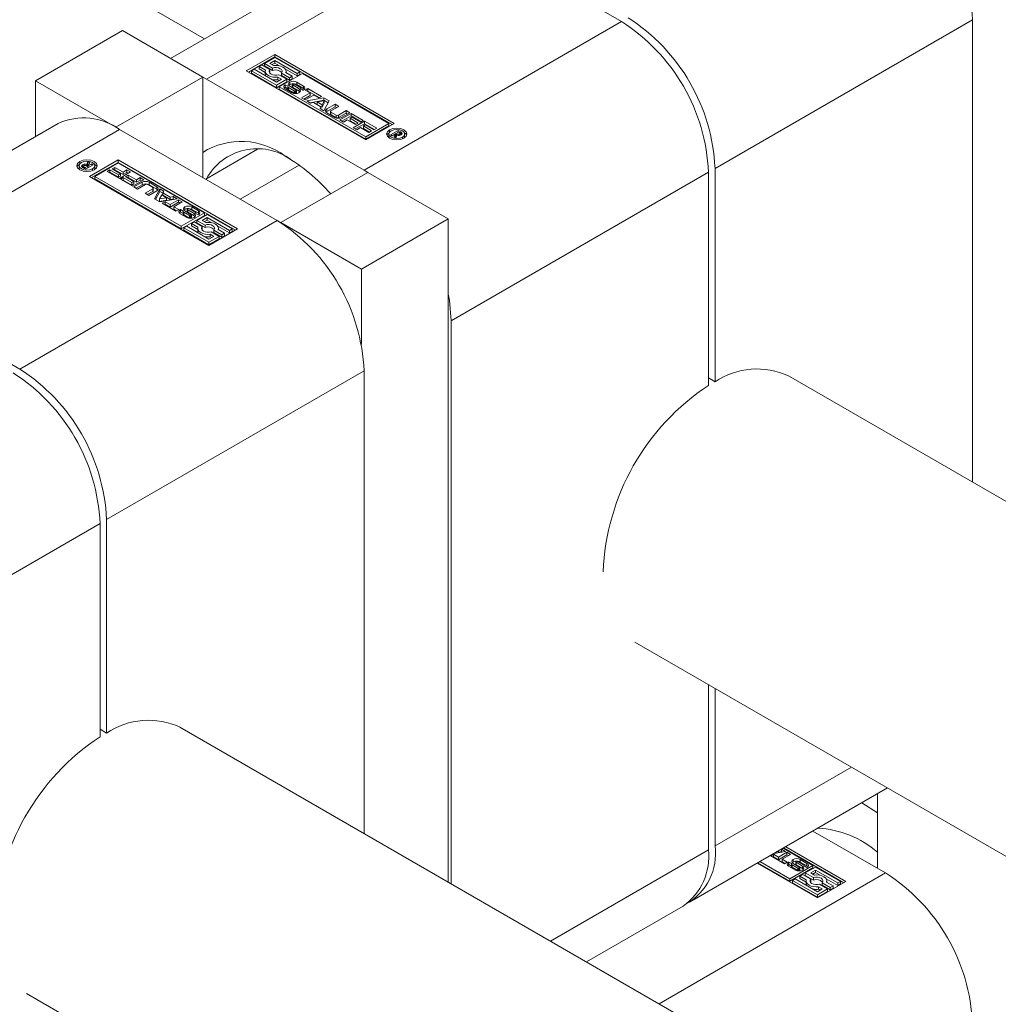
# Model space of a CAD drawing. Header units: millimetres. Extents: x 525 to 29324, y 175 to 20618.
# Tile 215 of 256: x 10389 to 10453, y 13191 to 13255. Entities that reach past the tile are written whole.
import ezdxf

# ---------------------------------------------------------------- set-up
doc = ezdxf.new("R2010")
doc.units = ezdxf.units.MM
doc.linetypes.add('SLD-Centrada-doble', pattern=[12.7, 6.35, -1.27, 1.27, -1.27, 1.27, -1.27])
doc.linetypes.add('SLD-Continua', pattern=[0])

msp = doc.modelspace()

# ---------------------------------------------------------------- linework, layer by layer
at = {"color": 7, "linetype": 'SLD-Continua', "lineweight": 18, "ltscale": 35}
for p, q in [((10400.938, 13253.402), (9100.838, 14003.934)), ((10413.821, 13260.839), (10398.719, 13252.121)), ((10428.074, 13254.524), (10417.821, 13260.443)), ((10450.913, 13224.552), (10450.913, 13254.645)), ((10395.582, 13253.932), (10389.925, 13250.666)), ((10400.815, 13250.911), (10395.582, 13253.932)), ((10403.643, 13251.32), (10405.5, 13252.391)), ((10403.785, 13251.238), (10405.5, 13252.228)), ((10405.5, 13252.189), (10404.834, 13251.805)), ((10405.185, 13251.805), (10405.5, 13251.987)), ((10405.5, 13252.391), (10413.278, 13247.901)), ((10405.5, 13252.228), (10405.5, 13252.391)), ((10413.137, 13247.82), (10405.5, 13252.228)), ((10407.127, 13251.25), (10405.5, 13252.189)), ((10405.5, 13251.987), (10406.952, 13251.149)), ((10405.5, 13251.824), (10405.5, 13251.987)), ((10411.421, 13246.829), (10403.643, 13251.32)), ((10404.169, 13251.421), (10403.994, 13251.32)), ((10403.994, 13251.32), (10405.621, 13250.38)), ((10403.994, 13251.156), (10403.994, 13251.32)), ((10405.621, 13250.583), (10404.169, 13251.421)), ((10404.659, 13251.704), (10404.484, 13251.603)), ((10404.484, 13251.603), (10404.899, 13251.363)), ((10404.484, 13251.439), (10404.484, 13251.603)), ((10404.484, 13251.439), (10404.885, 13251.208)), ((10405.185, 13251.4), (10404.659, 13251.704)), ((10404.834, 13251.805), (10405.36, 13251.501)), ((10404.834, 13251.642), (10404.834, 13251.805)), ((10404.834, 13251.642), (10405.36, 13251.338)), ((10404.885, 13251.285), (10404.885, 13251.121)), ((10405.425, 13251.667), (10405.185, 13251.805)), ((10405.185, 13251.237), (10405.185, 13251.4)), ((10405.326, 13251.723), (10405.5, 13251.824)), ((10405.36, 13251.338), (10405.36, 13251.501)), ((10405.5, 13251.824), (10405.804, 13251.648)), ((10406.19, 13251.425), (10406.952, 13250.985)), ((10406.235, 13251.199), (10406.235, 13251.285)), ((10406.952, 13251.149), (10407.127, 13251.25)), ((10407.127, 13251.087), (10407.127, 13251.25)), ((10389.925, 13247.044), (10389.925, 13250.666)), ((10389.925, 13250.666), (10395.158, 13247.646)), ((10400.815, 13250.911), (10395.158, 13247.646)), ((10400.815, 13250.911), (10400.815, 13244.38)), ((10400.815, 13250.905), (10401.062, 13250.769)), ((10401.062, 13250.769), (10411.315, 13244.85)), ((10403.994, 13251.156), (10405.621, 13250.217)), ((10405.159, 13251.203), (10405.185, 13251.237)), ((10405.621, 13250.38), (10406.286, 13250.765)), ((10405.936, 13250.765), (10405.621, 13250.583)), ((10405.621, 13250.217), (10406.286, 13250.601)), ((10405.696, 13250.903), (10405.936, 13250.765)), ((10405.696, 13250.74), (10405.696, 13250.903)), ((10405.696, 13250.74), (10405.794, 13250.683)), ((10406.286, 13250.765), (10405.76, 13251.068)), ((10407.302, 13251.149), (10405.796, 13250.279)), ((10405.935, 13251.169), (10406.461, 13250.866)), ((10405.935, 13251.006), (10405.935, 13251.169)), ((10405.935, 13251.006), (10406.461, 13250.702)), ((10406.636, 13250.967), (10406.221, 13251.206)), ((10406.286, 13250.601), (10406.286, 13250.765)), ((10406.461, 13250.866), (10406.636, 13250.967)), ((10406.461, 13250.702), (10406.461, 13250.866)), ((10406.461, 13250.702), (10406.636, 13250.804)), ((10406.636, 13250.804), (10406.636, 13250.967)), ((10406.952, 13250.985), (10406.952, 13251.149)), ((10406.952, 13250.985), (10407.127, 13251.087)), ((10412.928, 13247.901), (10407.302, 13251.149)), ((10405.621, 13250.217), (10405.621, 13250.38)), ((10405.796, 13250.279), (10405.796, 13250.116)), ((10405.796, 13250.279), (10411.421, 13247.032)), ((10405.796, 13250.116), (10411.421, 13246.868)), ((10406.616, 13249.892), (10406.179, 13250.144)), ((10406.189, 13250.415), (10406.37, 13250.311)), ((10406.189, 13250.252), (10406.189, 13250.415)), ((10406.189, 13250.252), (10406.354, 13250.157)), ((10406.354, 13250.289), (10406.354, 13250.126)), ((10406.37, 13250.311), (10406.366, 13250.309)), ((10406.401, 13250.236), (10406.775, 13250.02)), ((10406.401, 13250.072), (10406.775, 13249.856)), ((10406.875, 13250.074), (10406.475, 13250.316)), ((10406.634, 13250.451), (10406.634, 13250.288)), ((10406.679, 13250.398), (10407.081, 13250.154)), ((10406.679, 13250.234), (10407.081, 13249.991)), ((10407.145, 13250.238), (10406.77, 13250.454)), ((10406.827, 13249.837), (10406.827, 13249.999)), ((10406.876, 13249.838), (10406.876, 13249.994)), ((10406.915, 13249.856), (10406.915, 13250.019)), ((10406.934, 13250.582), (10407.371, 13250.33)), ((10406.934, 13250.419), (10407.371, 13250.166)), ((10407.359, 13250.058), (10407.178, 13250.163)), ((10407.191, 13250.155), (10407.191, 13250.185)), ((10407.471, 13250.064), (10407.65, 13250.167)), ((10407.795, 13249.877), (10407.471, 13250.064)), ((10407.613, 13249.982), (10407.65, 13250.004)), ((10407.65, 13250.167), (10408.537, 13249.655)), ((10407.65, 13250.004), (10407.65, 13250.167)), ((10407.65, 13250.004), (10408.396, 13249.573)), ((10407.243, 13249.558), (10407.795, 13249.877)), ((10407.481, 13249.42), (10407.243, 13249.558)), ((10407.384, 13249.476), (10407.795, 13249.714)), ((10408.034, 13249.739), (10407.481, 13249.42)), ((10407.579, 13249.364), (10408.7, 13249.561)), ((10407.834, 13249.216), (10407.579, 13249.364)), ((10407.795, 13249.714), (10407.795, 13249.877)), ((10407.796, 13249.238), (10408.7, 13249.398)), ((10408.359, 13249.552), (10408.034, 13249.739)), ((10408.713, 13249.369), (10408.266, 13249.293)), ((10408.537, 13249.655), (10408.359, 13249.552)), ((10408.58, 13249.111), (10408.713, 13249.369)), ((10408.7, 13249.561), (10409.045, 13249.362)), ((10408.7, 13249.398), (10408.7, 13249.561)), ((10408.7, 13249.398), (10408.979, 13249.237)), ((10409.045, 13249.362), (10408.703, 13248.715)), ((10408.713, 13249.206), (10408.713, 13249.369)), ((10408.023, 13249.249), (10407.834, 13249.216)), ((10408.504, 13248.971), (10408.023, 13249.249)), ((10408.266, 13249.129), (10408.266, 13249.293)), ((10408.266, 13249.293), (10408.58, 13249.111)), ((10408.266, 13249.129), (10408.58, 13248.948)), ((10408.447, 13248.862), (10408.504, 13248.971)), ((10408.703, 13248.715), (10408.447, 13248.862)), ((10408.504, 13248.829), (10408.504, 13248.971)), ((10408.58, 13248.948), (10408.713, 13249.206)), ((10408.58, 13248.948), (10408.58, 13249.111)), ((10408.895, 13248.839), (10409.423, 13249.144)), ((10408.895, 13248.676), (10409.423, 13248.98)), ((10409.661, 13249.006), (10409.159, 13248.716)), ((10409.423, 13249.144), (10409.661, 13249.006)), ((10409.423, 13248.98), (10409.423, 13249.144)), ((10409.423, 13248.98), (10409.52, 13248.924)), ((10409.641, 13248.438), (10410.143, 13248.728)), ((10410.143, 13248.728), (10410.382, 13248.59)), ((10410.143, 13248.565), (10410.143, 13248.728)), ((10409.401, 13248.285), (10408.895, 13248.578)), ((10409.129, 13248.674), (10409.129, 13248.511)), ((10409.159, 13248.632), (10409.496, 13248.438)), ((10409.159, 13248.469), (10409.496, 13248.275)), ((10409.641, 13248.275), (10410.143, 13248.565)), ((10409.734, 13248.12), (10410.465, 13248.542)), ((10409.971, 13247.983), (10409.734, 13248.12)), ((10410.382, 13248.59), (10409.854, 13248.285)), ((10409.875, 13248.038), (10410.465, 13248.379)), ((10410.22, 13248.127), (10409.971, 13247.983)), ((10410.143, 13248.565), (10410.24, 13248.508)), ((10410.756, 13247.817), (10410.22, 13248.127)), ((10410.524, 13248.302), (10410.399, 13248.23)), ((10410.399, 13248.23), (10410.935, 13247.92)), ((10410.399, 13248.067), (10410.399, 13248.23)), ((10410.399, 13248.067), (10410.793, 13247.839)), ((10410.465, 13248.542), (10411.265, 13248.08)), ((10410.465, 13248.379), (10410.465, 13248.542)), ((10410.465, 13248.379), (10411.124, 13247.998)), ((10411.087, 13247.977), (10410.524, 13248.302)), ((10410.604, 13247.617), (10411.335, 13248.04)), ((10411.265, 13248.08), (10411.087, 13247.977)), ((10411.335, 13248.04), (10412.135, 13247.578)), ((10411.335, 13247.876), (10411.335, 13248.04)), ((10391.406, 13247.899), (10374.647, 13238.225)), ((10395.158, 13247.646), (10395.158, 13247.64)), ((10405.659, 13241.584), (10395.406, 13247.503)), ((10410.841, 13247.481), (10410.604, 13247.617)), ((10410.745, 13247.536), (10411.335, 13247.876)), ((10410.935, 13247.92), (10410.756, 13247.817)), ((10411.09, 13247.625), (10410.841, 13247.481)), ((10411.626, 13247.315), (10411.09, 13247.625)), ((10411.394, 13247.8), (10411.269, 13247.728)), ((10411.269, 13247.728), (10411.805, 13247.418)), ((10411.269, 13247.564), (10411.269, 13247.728)), ((10411.269, 13247.564), (10411.663, 13247.337)), ((10411.335, 13247.876), (10411.994, 13247.496)), ((10411.957, 13247.475), (10411.394, 13247.8)), ((10413.278, 13247.901), (10411.421, 13246.829)), ((10411.421, 13247.032), (10412.928, 13247.901)), ((10411.421, 13246.868), (10412.928, 13247.738)), ((10411.805, 13247.418), (10411.626, 13247.315)), ((10412.135, 13247.578), (10411.957, 13247.475)), ((10412.928, 13247.901), (10412.928, 13247.738)), ((10413.034, 13247.146), (10413.54, 13247.439)), ((10413.54, 13247.439), (10413.707, 13247.342)), ((10413.54, 13247.324), (10413.54, 13247.439)), ((10411.421, 13246.868), (10411.421, 13247.032)), ((10412.931, 13247.209), (10412.931, 13247.046)), ((10412.931, 13247.046), (10412.96, 13246.948)), ((10413.133, 13247.089), (10413.034, 13247.146)), ((10413.368, 13247.224), (10413.133, 13247.089)), ((10413.265, 13247.012), (10413.368, 13247.224)), ((10413.381, 13246.945), (10413.265, 13247.012)), ((10413.327, 13246.977), (10413.368, 13247.061)), ((10413.368, 13247.061), (10413.368, 13247.224)), ((10413.368, 13247.176), (10413.391, 13247.189)), ((10413.451, 13247.131), (10413.381, 13246.945)), ((10413.557, 13247.333), (10413.391, 13247.238)), ((10413.391, 13247.238), (10413.414, 13247.224)), ((10413.391, 13247.075), (10413.391, 13247.238)), ((10413.391, 13247.075), (10413.414, 13247.061)), ((10413.414, 13247.061), (10413.414, 13247.224)), ((10413.414, 13247.061), (10413.423, 13247.056)), ((10413.53, 13247.112), (10413.53, 13247.186)), ((10413.593, 13247.312), (10413.557, 13247.333)), ((10413.606, 13247.305), (10413.593, 13247.312)), ((10413.618, 13247.297), (10413.606, 13247.305)), ((10413.612, 13247.113), (10413.612, 13247.201)), ((10413.657, 13247.122), (10413.657, 13247.248)), ((10413.657, 13247.208), (10413.707, 13247.179)), ((10413.927, 13246.948), (10413.956, 13247.046)), ((10413.956, 13247.046), (10413.956, 13247.209)), ((10404.374, 13246.214), (10401.007, 13244.269)), ((10393.443, 13244.451), (10395.299, 13245.523)), ((10395.299, 13245.523), (10403.078, 13241.033)), ((10395.299, 13245.36), (10395.299, 13245.523)), ((10392.765, 13245.143), (10392.765, 13244.98)), ((10392.765, 13244.98), (10392.794, 13244.882)), ((10392.991, 13245.035), (10392.984, 13245.031)), ((10393.002, 13245.041), (10393.002, 13245.205)), ((10393.181, 13244.914), (10393.014, 13245.01)), ((10393.064, 13245.104), (10393.064, 13244.981)), ((10393.069, 13244.979), (10393.069, 13245.089)), ((10393.103, 13245.056), (10393.115, 13245.048)), ((10393.115, 13245.048), (10393.128, 13245.04)), ((10393.115, 13244.952), (10393.115, 13245.048)), ((10393.128, 13245.04), (10393.164, 13245.019)), ((10393.128, 13244.945), (10393.128, 13245.04)), ((10393.164, 13245.019), (10393.33, 13245.115)), ((10393.164, 13244.923), (10393.164, 13245.019)), ((10393.687, 13245.206), (10393.181, 13244.914)), ((10393.27, 13245.222), (10393.34, 13245.407)), ((10393.27, 13245.146), (10393.27, 13245.222)), ((10393.298, 13245.133), (10393.34, 13245.244)), ((10393.33, 13245.115), (10393.306, 13245.128)), ((10393.33, 13245), (10393.33, 13245.115)), ((10393.34, 13245.407), (10393.455, 13245.34)), ((10393.34, 13245.244), (10393.34, 13245.407)), ((10393.34, 13245.244), (10393.394, 13245.213)), ((10393.455, 13245.34), (10393.353, 13245.128)), ((10393.353, 13245.128), (10393.588, 13245.264)), ((10393.353, 13245.013), (10393.353, 13245.128)), ((10395.299, 13245.36), (10393.584, 13244.37)), ((10393.588, 13245.264), (10393.687, 13245.206)), ((10393.588, 13245.149), (10393.588, 13245.264)), ((10393.761, 13244.882), (10393.79, 13244.98)), ((10393.79, 13244.98), (10393.79, 13245.143)), ((10395.299, 13245.321), (10393.793, 13244.451)), ((10394.586, 13244.775), (10394.764, 13244.878)), ((10394.764, 13244.878), (10395.327, 13244.553)), ((10394.764, 13244.715), (10394.764, 13244.878)), ((10394.916, 13244.934), (10395.095, 13245.037)), ((10395.452, 13244.625), (10394.916, 13244.934)), ((10395.058, 13244.853), (10395.095, 13244.874)), ((10395.095, 13245.037), (10395.631, 13244.728)), ((10395.095, 13244.874), (10395.095, 13245.037)), ((10395.095, 13244.874), (10395.631, 13244.565)), ((10402.936, 13240.951), (10395.299, 13245.36)), ((10400.925, 13242.073), (10395.299, 13245.321)), ((10395.631, 13244.728), (10395.88, 13244.872)), ((10395.88, 13244.872), (10396.117, 13244.735)), ((10395.88, 13244.709), (10395.88, 13244.872)), ((10407.08, 13245.188), (10403.248, 13242.976)), ((10411.315, 13244.85), (10411.558, 13244.704)), ((10434.155, 13244.971), (10434.155, 13231.086)), ((10401.221, 13239.961), (10393.443, 13244.451)), ((10393.793, 13244.451), (10393.793, 13244.288)), ((10393.793, 13244.451), (10399.419, 13241.204)), ((10393.793, 13244.288), (10399.419, 13241.04)), ((10395.386, 13244.313), (10394.586, 13244.775)), ((10394.727, 13244.693), (10394.764, 13244.715)), ((10394.764, 13244.715), (10395.327, 13244.389)), ((10395.327, 13244.553), (10395.452, 13244.625)), ((10395.327, 13244.389), (10395.327, 13244.553)), ((10395.327, 13244.389), (10395.452, 13244.462)), ((10396.117, 13244.735), (10395.386, 13244.313)), ((10395.452, 13244.462), (10395.452, 13244.625)), ((10395.456, 13244.273), (10395.634, 13244.376)), ((10396.256, 13243.811), (10395.456, 13244.273)), ((10395.597, 13244.191), (10395.634, 13244.212)), ((10395.631, 13244.565), (10395.631, 13244.728)), ((10395.631, 13244.565), (10395.88, 13244.709)), ((10395.634, 13244.376), (10396.197, 13244.051)), ((10395.634, 13244.212), (10395.634, 13244.376)), ((10395.634, 13244.212), (10396.197, 13243.887)), ((10395.786, 13244.432), (10395.965, 13244.535)), ((10396.322, 13244.123), (10395.786, 13244.432)), ((10395.88, 13244.709), (10395.976, 13244.653)), ((10395.928, 13244.35), (10395.965, 13244.372)), ((10395.965, 13244.535), (10396.501, 13244.226)), ((10395.965, 13244.372), (10395.965, 13244.535)), ((10395.965, 13244.372), (10396.501, 13244.062)), ((10396.987, 13244.233), (10396.256, 13243.811)), ((10396.501, 13244.226), (10396.75, 13244.37)), ((10396.501, 13244.062), (10396.501, 13244.226)), ((10396.501, 13244.062), (10396.75, 13244.206)), ((10396.75, 13244.37), (10396.987, 13244.233)), ((10396.75, 13244.206), (10396.75, 13244.37)), ((10396.75, 13244.206), (10396.846, 13244.151)), ((10411.563, 13244.707), (10405.906, 13241.441)), ((10416.795, 13241.686), (10411.563, 13244.707)), ((10433.731, 13230.841), (10433.731, 13244.726)), ((10396.197, 13244.051), (10396.322, 13244.123)), ((10396.197, 13243.887), (10396.197, 13244.051)), ((10396.197, 13243.887), (10396.322, 13243.959)), ((10396.322, 13243.959), (10396.322, 13244.123)), ((10396.339, 13243.762), (10396.867, 13244.067)), ((10396.578, 13243.625), (10396.339, 13243.762)), ((10396.481, 13243.681), (10396.867, 13243.904)), ((10397.08, 13243.914), (10396.578, 13243.625)), ((10397.06, 13243.347), (10397.561, 13243.636)), ((10397.561, 13243.72), (10397.225, 13243.914)), ((10397.32, 13244.067), (10397.826, 13243.775)), ((10397.32, 13243.904), (10397.826, 13243.611)), ((10397.591, 13243.515), (10397.591, 13243.678)), ((10397.676, 13242.991), (10398.018, 13243.638)), ((10398.018, 13243.638), (10398.273, 13243.49)), ((10398.018, 13243.474), (10398.018, 13243.638)), ((10397.298, 13243.209), (10397.06, 13243.347)), ((10397.201, 13243.265), (10397.561, 13243.473)), ((10397.826, 13243.513), (10397.298, 13243.209)), ((10398.021, 13242.791), (10397.676, 13242.991)), ((10397.742, 13242.953), (10398.018, 13243.474)), ((10398.141, 13243.241), (10398.008, 13242.983)), ((10398.008, 13242.983), (10398.455, 13243.06)), ((10398.008, 13242.82), (10398.008, 13242.983)), ((10398.018, 13243.474), (10398.217, 13243.36)), ((10399.142, 13242.989), (10398.021, 13242.791)), ((10398.455, 13243.06), (10398.141, 13243.241)), ((10398.273, 13243.49), (10398.217, 13243.382)), ((10398.217, 13243.382), (10398.698, 13243.104)), ((10398.217, 13243.218), (10398.217, 13243.382)), ((10398.217, 13243.218), (10398.698, 13242.94)), ((10398.455, 13242.896), (10398.455, 13243.06)), ((10398.687, 13242.613), (10399.24, 13242.933)), ((10398.698, 13243.104), (10398.887, 13243.136)), ((10398.698, 13242.94), (10398.698, 13243.104)), ((10398.698, 13242.94), (10398.887, 13242.973)), ((10398.887, 13243.136), (10399.142, 13242.989)), ((10398.887, 13242.973), (10398.887, 13243.136)), ((10398.887, 13242.973), (10398.925, 13242.951)), ((10399.24, 13242.933), (10399.478, 13242.795)), ((10399.24, 13242.769), (10399.24, 13242.933)), ((10398.008, 13242.82), (10398.455, 13242.896)), ((10398.183, 13242.698), (10398.362, 13242.801)), ((10399.071, 13242.185), (10398.183, 13242.698)), ((10398.325, 13242.616), (10398.362, 13242.638)), ((10398.362, 13242.801), (10398.687, 13242.613)), ((10398.362, 13242.638), (10398.362, 13242.801)), ((10398.362, 13242.638), (10398.687, 13242.45)), ((10398.687, 13242.45), (10399.24, 13242.769)), ((10398.687, 13242.45), (10398.687, 13242.613)), ((10399.478, 13242.795), (10398.926, 13242.476)), ((10398.926, 13242.476), (10399.25, 13242.288)), ((10398.926, 13242.312), (10398.926, 13242.476)), ((10398.926, 13242.312), (10399.108, 13242.207)), ((10399.25, 13242.288), (10399.071, 13242.185)), ((10399.24, 13242.769), (10399.337, 13242.713)), ((10399.362, 13242.295), (10399.543, 13242.189)), ((10399.362, 13242.131), (10399.362, 13242.295)), ((10399.806, 13242.333), (10399.806, 13242.17)), ((10399.806, 13242.168), (10399.806, 13242.332)), ((10399.846, 13242.279), (10400.246, 13242.036)), ((10399.846, 13242.115), (10399.846, 13242.279)), ((10400.32, 13242.117), (10399.946, 13242.333)), ((10400.105, 13242.461), (10400.542, 13242.208)), ((10400.105, 13242.297), (10400.542, 13242.045)), ((10399.787, 13241.77), (10399.35, 13242.023)), ((10399.53, 13242.034), (10399.362, 13242.131)), ((10399.419, 13241.204), (10400.925, 13242.073)), ((10399.419, 13241.04), (10400.925, 13241.91)), ((10399.53, 13242.168), (10399.53, 13242.004)), ((10399.534, 13241.99), (10399.534, 13242.153)), ((10399.551, 13241.969), (10399.551, 13242.133)), ((10399.576, 13242.115), (10399.951, 13241.899)), ((10399.576, 13241.951), (10399.951, 13241.735)), ((10400.042, 13241.955), (10399.64, 13242.198)), ((10399.806, 13242.17), (10399.806, 13242.168)), ((10399.846, 13242.115), (10400.246, 13241.873)), ((10399.989, 13241.718), (10399.989, 13241.882)), ((10400.035, 13241.716), (10400.035, 13241.873)), ((10400.072, 13241.718), (10400.072, 13241.88)), ((10400.087, 13241.738), (10400.087, 13241.901)), ((10400.087, 13241.734), (10400.087, 13241.898)), ((10400.246, 13241.873), (10400.246, 13242.036)), ((10400.351, 13242.041), (10400.354, 13242.044)), ((10400.532, 13241.937), (10400.351, 13242.041)), ((10400.354, 13242.039), (10400.354, 13242.044)), ((10400.364, 13242.034), (10400.364, 13242.053)), ((10400.367, 13242.032), (10400.367, 13242.063)), ((10401.1, 13241.972), (10400.435, 13241.588)), ((10400.785, 13241.588), (10401.1, 13241.77)), ((10400.925, 13242.073), (10400.925, 13241.91)), ((10402.727, 13241.033), (10401.1, 13241.972)), ((10401.1, 13241.77), (10402.552, 13240.932)), ((10401.1, 13241.606), (10401.1, 13241.77)), ((10416.795, 13241.686), (10411.139, 13238.42)), ((10416.795, 13198.529), (10416.795, 13241.686)), ((10399.419, 13241.04), (10399.419, 13241.204)), ((10399.769, 13241.204), (10399.594, 13241.103)), ((10399.594, 13241.103), (10401.221, 13240.163)), ((10399.594, 13240.939), (10399.594, 13241.103)), ((10401.221, 13240.366), (10399.769, 13241.204)), ((10400.26, 13241.487), (10400.084, 13241.386)), ((10400.084, 13241.386), (10400.499, 13241.146)), ((10400.084, 13241.222), (10400.084, 13241.386)), ((10400.084, 13241.222), (10400.486, 13240.991)), ((10400.786, 13241.183), (10400.26, 13241.487)), ((10400.435, 13241.588), (10400.961, 13241.284)), ((10400.435, 13241.425), (10400.435, 13241.588)), ((10400.435, 13241.425), (10400.961, 13241.121)), ((10400.486, 13241.068), (10400.486, 13240.904)), ((10400.76, 13240.986), (10400.786, 13241.02)), ((10401.025, 13241.449), (10400.785, 13241.588)), ((10400.786, 13241.02), (10400.786, 13241.183)), ((10400.927, 13241.506), (10401.1, 13241.606)), ((10400.961, 13241.121), (10400.961, 13241.284)), ((10401.1, 13241.606), (10401.404, 13241.431)), ((10403.078, 13241.033), (10401.221, 13239.961)), ((10401.79, 13241.208), (10402.552, 13240.768)), ((10402.237, 13240.75), (10401.822, 13240.989)), ((10401.836, 13240.981), (10401.836, 13241.068)), ((10402.552, 13240.932), (10402.727, 13241.033)), ((10402.727, 13240.87), (10402.727, 13241.033)), ((10405.906, 13241.435), (10405.906, 13241.441)), ((10405.906, 13241.441), (10411.139, 13238.42)), ((10399.594, 13240.939), (10401.221, 13240)), ((10401.536, 13240.548), (10401.221, 13240.366)), ((10401.221, 13240.163), (10401.887, 13240.548)), ((10401.221, 13240), (10401.887, 13240.384)), ((10401.296, 13240.686), (10401.536, 13240.548)), ((10401.296, 13240.523), (10401.296, 13240.686)), ((10401.296, 13240.523), (10401.395, 13240.466)), ((10401.887, 13240.548), (10401.361, 13240.851)), ((10401.536, 13240.952), (10402.062, 13240.649)), ((10401.536, 13240.789), (10401.536, 13240.952)), ((10401.536, 13240.789), (10402.062, 13240.485)), ((10401.887, 13240.384), (10401.887, 13240.548)), ((10402.062, 13240.649), (10402.237, 13240.75)), ((10402.062, 13240.485), (10402.062, 13240.649)), ((10402.062, 13240.485), (10402.237, 13240.587)), ((10402.237, 13240.587), (10402.237, 13240.75)), ((10402.552, 13240.768), (10402.552, 13240.932)), ((10402.552, 13240.768), (10402.727, 13240.87)), ((10401.221, 13240), (10401.221, 13240.163)), ((10378.647, 13237.828), (10388.9, 13231.91)), ((10411.139, 13238.42), (10411.139, 13233.508)), ((10416.972, 13198.427), (10416.972, 13235.052)), ((10411.315, 13201.692), (10411.315, 13231.786)), ((11249.466, 12763.557), (10438.931, 13231.469)), ((10433.731, 13231.331), (10434.155, 13231.086)), ((10394.133, 13207.982), (10394.133, 13221.867)), ((10394.557, 13222.112), (10394.557, 13208.227)), ((10428.943, 13214.141), (11229.465, 12752.01)), ((10433.731, 13200.633), (10433.731, 13211.378)), ((10434.155, 13211.133), (10434.155, 13200.878)), ((10394.133, 13208.472), (10394.557, 13208.227)), ((11209.868, 12740.698), (10399.333, 13208.61)), ((10432.498, 13197.215), (10445.381, 13204.652)), ((10444.726, 13204.274), (10444.726, 13199.426)), ((10444.726, 13203.023), (10443.709, 13203.687)), ((10445.257, 13199.12), (10440.527, 13201.85)), ((10438.485, 13200.509), (10438.485, 13200.671)), ((10438.486, 13200.672), (10438.74, 13200.525)), ((10440.523, 13199.609), (10438.584, 13200.729)), ((10442.534, 13198.487), (10438.618, 13200.748)), ((10438.759, 13200.83), (10442.676, 13198.569)), ((10437.781, 13200.234), (10437.96, 13200.337)), ((10438.669, 13199.721), (10437.781, 13200.234)), ((10437.923, 13200.152), (10437.96, 13200.174)), ((10437.96, 13200.337), (10438.285, 13200.15)), ((10437.96, 13200.174), (10437.96, 13200.337)), ((10437.96, 13200.174), (10438.285, 13199.986)), ((10438.74, 13200.525), (10438.008, 13200.396)), ((10438.222, 13200.519), (10438.296, 13200.476)), ((10438.285, 13200.15), (10438.837, 13200.469)), ((10438.285, 13199.986), (10438.837, 13200.305)), ((10438.285, 13199.986), (10438.285, 13200.15)), ((10438.296, 13200.476), (10438.296, 13200.562)), ((10438.296, 13200.476), (10438.485, 13200.509)), ((10438.485, 13200.509), (10438.523, 13200.487)), ((10439.076, 13200.331), (10438.524, 13200.012)), ((10438.524, 13200.012), (10438.848, 13199.825)), ((10438.524, 13199.848), (10438.524, 13200.012)), ((10438.837, 13200.469), (10439.076, 13200.331)), ((10438.837, 13200.305), (10438.837, 13200.469)), ((10438.837, 13200.305), (10438.935, 13200.249)), ((10439.703, 13199.997), (10440.14, 13199.745)), ((10440.819, 13197.497), (10436.903, 13199.758)), ((10436.937, 13199.778), (10439.017, 13198.577)), ((10437.078, 13199.859), (10439.017, 13198.74)), ((10438.524, 13199.848), (10438.706, 13199.743)), ((10438.848, 13199.825), (10438.669, 13199.721)), ((10439.385, 13199.306), (10438.948, 13199.559)), ((10438.959, 13199.831), (10439.141, 13199.726)), ((10438.959, 13199.668), (10438.959, 13199.831)), ((10439.128, 13199.57), (10438.959, 13199.668)), ((10439.017, 13198.74), (10440.523, 13199.609)), ((10439.017, 13198.577), (10440.523, 13199.446)), ((10439.128, 13199.704), (10439.128, 13199.541)), ((10439.132, 13199.526), (10439.132, 13199.689)), ((10439.149, 13199.506), (10439.149, 13199.669)), ((10439.174, 13199.651), (10439.549, 13199.435)), ((10439.174, 13199.488), (10439.549, 13199.271)), ((10439.64, 13199.491), (10439.238, 13199.735)), ((10439.404, 13199.869), (10439.404, 13199.706)), ((10439.404, 13199.705), (10439.404, 13199.868)), ((10439.404, 13199.706), (10439.404, 13199.705)), ((10439.444, 13199.815), (10439.844, 13199.572)), ((10439.444, 13199.652), (10439.444, 13199.815)), ((10439.444, 13199.652), (10439.844, 13199.409)), ((10439.918, 13199.653), (10439.544, 13199.869)), ((10439.587, 13199.255), (10439.587, 13199.418)), ((10439.633, 13199.252), (10439.633, 13199.409)), ((10439.67, 13199.254), (10439.67, 13199.416)), ((10439.685, 13199.274), (10439.685, 13199.437)), ((10439.685, 13199.271), (10439.685, 13199.434)), ((10439.703, 13199.834), (10440.14, 13199.581)), ((10439.844, 13199.409), (10439.844, 13199.572)), ((10439.949, 13199.578), (10439.952, 13199.58)), ((10440.13, 13199.473), (10439.949, 13199.578)), ((10439.952, 13199.576), (10439.952, 13199.58)), ((10439.962, 13199.57), (10439.962, 13199.59)), ((10439.965, 13199.568), (10439.965, 13199.6)), ((10440.698, 13199.508), (10440.033, 13199.124)), ((10440.523, 13199.609), (10440.523, 13199.446)), ((10442.325, 13198.569), (10440.698, 13199.508)), ((10439.017, 13198.577), (10439.017, 13198.74)), ((10439.367, 13198.74), (10439.192, 13198.639)), ((10440.819, 13197.902), (10439.367, 13198.74)), ((10439.858, 13199.023), (10439.682, 13198.922)), ((10439.682, 13198.922), (10440.097, 13198.682)), ((10439.682, 13198.758), (10439.682, 13198.922)), ((10439.682, 13198.758), (10440.084, 13198.527)), ((10440.384, 13198.719), (10439.858, 13199.023)), ((10440.033, 13199.124), (10440.559, 13198.82)), ((10440.033, 13198.961), (10440.033, 13199.124)), ((10440.033, 13198.961), (10440.559, 13198.657)), ((10440.383, 13199.124), (10440.698, 13199.306)), ((10440.623, 13198.986), (10440.383, 13199.124)), ((10440.384, 13198.556), (10440.384, 13198.719)), ((10440.525, 13199.042), (10440.698, 13199.143)), ((10440.559, 13198.657), (10440.559, 13198.82)), ((10440.698, 13199.306), (10442.15, 13198.468)), ((10440.698, 13199.143), (10440.698, 13199.306)), ((10440.698, 13199.143), (10441.002, 13198.967)), ((10441.388, 13198.744), (10442.15, 13198.305)), ((10439.192, 13198.639), (10440.819, 13197.7)), ((10439.192, 13198.475), (10439.192, 13198.639)), ((10439.192, 13198.475), (10440.819, 13197.536)), ((10440.084, 13198.604), (10440.084, 13198.441)), ((10440.358, 13198.522), (10440.384, 13198.556)), ((10442.676, 13198.569), (10440.819, 13197.497)), ((10441.134, 13198.084), (10440.819, 13197.902)), ((10440.819, 13197.7), (10441.485, 13198.084)), ((10440.894, 13198.222), (10441.134, 13198.084)), ((10440.894, 13198.059), (10440.894, 13198.222)), ((10440.894, 13198.059), (10440.993, 13198.002)), ((10441.485, 13198.084), (10440.959, 13198.387)), ((10441.134, 13198.488), (10441.66, 13198.185)), ((10441.134, 13198.325), (10441.134, 13198.488)), ((10441.134, 13198.325), (10441.66, 13198.022)), ((10441.835, 13198.286), (10441.42, 13198.526)), ((10441.434, 13198.518), (10441.434, 13198.604)), ((10441.485, 13197.92), (10441.485, 13198.084)), ((10441.66, 13198.185), (10441.835, 13198.286)), ((10441.66, 13198.022), (10441.66, 13198.185)), ((10441.66, 13198.022), (10441.835, 13198.123)), ((10441.835, 13198.123), (10441.835, 13198.286)), ((10442.15, 13198.468), (10442.325, 13198.569)), ((10442.15, 13198.305), (10442.15, 13198.468)), ((10442.15, 13198.305), (10442.325, 13198.406)), ((10442.325, 13198.406), (10442.325, 13198.569)), ((10440.819, 13197.536), (10441.485, 13197.92)), ((10440.819, 13197.536), (10440.819, 13197.7)), ((10425.784, 13193.339), (10432.074, 13196.97)), ((10389.345, 13191.282), (11198.856, 12723.962))]:
    msp.add_line(p, q, dxfattribs=at)
at = {"color": 8, "linetype": 'SLD-Centrada-doble', "lineweight": 18, "ltscale": 35}
for p, q in [((10401.062, 13250.769), (10417.821, 13260.443)), ((10411.315, 13244.85), (10428.074, 13254.524)), ((10450.913, 13254.645), (10434.155, 13244.971)), ((10406.179, 13250.246), (10406.179, 13250.41)), ((10406.356, 13250.118), (10406.356, 13250.282)), ((10406.372, 13250.094), (10406.372, 13250.257)), ((10406.401, 13250.072), (10406.401, 13250.236)), ((10406.474, 13250.419), (10406.474, 13250.582)), ((10406.64, 13250.27), (10406.64, 13250.433)), ((10406.658, 13250.249), (10406.658, 13250.412)), ((10406.679, 13250.234), (10406.679, 13250.398)), ((10406.775, 13249.856), (10406.775, 13250.02)), ((10406.902, 13250.001), (10406.902, 13249.84)), ((10406.934, 13250.419), (10406.934, 13250.582)), ((10407.081, 13249.991), (10407.081, 13250.154)), ((10407.19, 13250.156), (10407.19, 13250.176)), ((10407.371, 13250.166), (10407.371, 13250.33)), ((10408.895, 13248.676), (10408.895, 13248.839)), ((10409.159, 13248.469), (10409.159, 13248.632)), ((10409.496, 13248.275), (10409.496, 13248.438)), ((10409.641, 13248.275), (10409.641, 13248.438)), ((10395.406, 13247.503), (10378.647, 13237.828)), ((10412.975, 13247.329), (10412.975, 13247.48)), ((10413.621, 13247.115), (10413.621, 13247.206)), ((10413.644, 13247.119), (10413.644, 13247.223)), ((10413.707, 13247.179), (10413.707, 13247.342)), ((10413.765, 13247.181), (10413.765, 13247.297)), ((10413.806, 13246.889), (10413.806, 13247)), ((10392.809, 13245.413), (10392.809, 13245.263)), ((10392.931, 13245.107), (10392.931, 13245.12)), ((10392.991, 13245.199), (10392.991, 13245.035)), ((10393.004, 13245.206), (10393.004, 13245.042)), ((10393.099, 13245.146), (10393.099, 13245.238)), ((10393.103, 13244.959), (10393.103, 13245.056)), ((10393.64, 13244.934), (10393.64, 13244.823)), ((10416.972, 13235.052), (10433.731, 13244.726)), ((10396.867, 13243.904), (10396.867, 13244.067)), ((10397.32, 13243.904), (10397.32, 13244.067)), ((10397.561, 13243.473), (10397.561, 13243.636)), ((10397.826, 13243.611), (10397.826, 13243.775)), ((10399.35, 13242.288), (10399.35, 13242.125)), ((10399.645, 13242.461), (10399.645, 13242.297)), ((10399.814, 13242.145), (10399.814, 13242.308)), ((10400.105, 13242.297), (10400.105, 13242.461)), ((10399.576, 13241.951), (10399.576, 13242.115)), ((10399.951, 13241.735), (10399.951, 13241.899)), ((10400.074, 13241.718), (10400.074, 13241.881)), ((10400.542, 13242.045), (10400.542, 13242.208)), ((10405.659, 13241.584), (10388.9, 13231.91)), ((10411.315, 13231.786), (10394.557, 13222.112)), ((10377.374, 13212.192), (10394.133, 13221.867)), ((10443.037, 13206.005), (10434.155, 13200.878)), ((10423.441, 13194.693), (10433.731, 13200.633)), ((10439.243, 13199.997), (10439.243, 13199.834)), ((10439.703, 13199.834), (10439.703, 13199.997)), ((10438.948, 13199.824), (10438.948, 13199.661)), ((10439.174, 13199.488), (10439.174, 13199.651)), ((10439.412, 13199.681), (10439.412, 13199.844)), ((10439.549, 13199.271), (10439.549, 13199.435)), ((10439.672, 13199.254), (10439.672, 13199.417)), ((10440.14, 13199.581), (10440.14, 13199.745)), ((10445.257, 13199.12), (10430.514, 13190.609))]:
    msp.add_line(p, q, dxfattribs=at)
at = {"color": 7, "linetype": 'SLD-Continua', "lineweight": 18, "ltscale": 35, "flags": 128}
for points in [[(10404.899, 13251.363), (10404.886, 13251.267), (10404.914, 13251.173), (10404.981, 13251.085), (10405.083, 13251.009), (10405.214, 13250.95), (10405.366, 13250.912), (10405.53, 13250.895), (10405.696, 13250.903)], [(10405.76, 13251.068), (10405.632, 13251.043), (10405.498, 13251.042), (10405.369, 13251.066), (10405.26, 13251.111), (10405.181, 13251.174), (10405.14, 13251.249), (10405.141, 13251.327), (10405.185, 13251.4)], [(10405.36, 13251.501), (10405.488, 13251.527), (10405.623, 13251.527), (10405.751, 13251.504), (10405.861, 13251.458), (10405.94, 13251.395), (10405.981, 13251.321), (10405.979, 13251.243), (10405.935, 13251.169)], [(10406.221, 13251.206), (10406.235, 13251.302), (10406.207, 13251.397), (10406.14, 13251.485), (10406.037, 13251.56), (10405.906, 13251.619), (10405.754, 13251.658), (10405.59, 13251.674), (10405.425, 13251.667)], [(10406.179, 13250.246), (10406.138, 13250.218), (10406.116, 13250.195)], [(10406.474, 13250.419), (10406.434, 13250.39), (10406.411, 13250.368)], [(10407.139, 13249.943), (10407.12, 13249.962), (10407.081, 13249.991)], [(10407.434, 13250.115), (10407.412, 13250.138), (10407.371, 13250.166)], [(10408.895, 13248.676), (10408.855, 13248.648), (10408.834, 13248.627)], [(10413.912, 13246.939), (10413.697, 13246.856), (10413.444, 13246.827), (10413.19, 13246.856), (10412.975, 13246.939), (10412.832, 13247.063), (10412.781, 13247.209), (10412.832, 13247.356), (10412.975, 13247.48)], [(10413.081, 13247.419), (10412.97, 13247.323), (10412.931, 13247.209), (10412.97, 13247.096), (10413.081, 13247), (10413.248, 13246.936), (10413.444, 13246.914), (10413.64, 13246.936), (10413.806, 13247)], [(10412.975, 13247.48), (10413.19, 13247.563), (10413.444, 13247.592), (10413.697, 13247.563), (10413.912, 13247.48), (10414.055, 13247.356), (10414.106, 13247.209), (10414.055, 13247.063), (10413.912, 13246.939)], [(10413.806, 13247), (10413.917, 13247.096), (10413.956, 13247.209), (10413.917, 13247.323), (10413.806, 13247.419), (10413.64, 13247.483), (10413.444, 13247.505), (10413.248, 13247.483), (10413.081, 13247.419)], [(10412.797, 13247.128), (10412.832, 13247.192), (10412.96, 13247.308)], [(10413.927, 13247.308), (10414.055, 13247.192), (10414.091, 13247.128)], [(10392.809, 13245.413), (10393.024, 13245.496), (10393.277, 13245.525), (10393.531, 13245.496), (10393.746, 13245.413), (10393.889, 13245.289), (10393.94, 13245.143), (10393.889, 13244.997), (10393.746, 13244.873)], [(10393.746, 13244.873), (10393.531, 13244.79), (10393.277, 13244.761), (10393.024, 13244.79), (10392.809, 13244.873), (10392.665, 13244.997), (10392.615, 13245.143), (10392.665, 13245.289), (10392.809, 13245.413)], [(10392.63, 13245.061), (10392.665, 13245.126), (10392.794, 13245.241)], [(10392.915, 13245.352), (10392.804, 13245.256), (10392.765, 13245.143), (10392.804, 13245.03), (10392.915, 13244.934), (10393.081, 13244.87), (10393.277, 13244.847), (10393.473, 13244.87), (10393.64, 13244.934)], [(10393.64, 13244.934), (10393.751, 13245.03), (10393.79, 13245.143), (10393.751, 13245.256), (10393.64, 13245.352), (10393.473, 13245.416), (10393.277, 13245.439), (10393.081, 13245.416), (10392.915, 13245.352)], [(10393.761, 13245.241), (10393.889, 13245.126), (10393.924, 13245.061)], [(10397.887, 13243.562), (10397.866, 13243.583), (10397.826, 13243.611)], [(10399.645, 13242.297), (10399.605, 13242.269), (10399.582, 13242.246)], [(10399.35, 13242.125), (10399.309, 13242.096), (10399.287, 13242.074)], [(10399.989, 13241.718), (10399.994, 13241.717), (10399.998, 13241.716)], [(10400.087, 13241.734), (10400.087, 13241.737), (10400.087, 13241.738)], [(10400.31, 13241.821), (10400.287, 13241.845), (10400.246, 13241.873)], [(10400.605, 13241.994), (10400.582, 13242.017), (10400.542, 13242.045)], [(10400.499, 13241.146), (10400.486, 13241.05), (10400.514, 13240.956), (10400.581, 13240.868), (10400.683, 13240.792), (10400.815, 13240.733), (10400.967, 13240.694), (10401.131, 13240.678), (10401.296, 13240.686)], [(10401.361, 13240.851), (10401.233, 13240.826), (10401.098, 13240.825), (10400.97, 13240.849), (10400.86, 13240.894), (10400.781, 13240.957), (10400.74, 13241.032), (10400.742, 13241.109), (10400.786, 13241.183)], [(10400.961, 13241.284), (10401.088, 13241.309), (10401.223, 13241.31), (10401.352, 13241.287), (10401.461, 13241.241), (10401.54, 13241.178), (10401.581, 13241.104), (10401.58, 13241.026), (10401.536, 13240.952)], [(10401.822, 13240.989), (10401.835, 13241.085), (10401.807, 13241.18), (10401.74, 13241.268), (10401.638, 13241.343), (10401.507, 13241.402), (10401.355, 13241.441), (10401.191, 13241.457), (10401.025, 13241.449)], [(10416.795, 13236.774), (10416.864, 13236.389), (10416.972, 13235.052)], [(10438.948, 13199.661), (10438.907, 13199.633), (10438.885, 13199.61)], [(10439.243, 13199.834), (10439.203, 13199.806), (10439.18, 13199.782)], [(10439.908, 13199.358), (10439.885, 13199.381), (10439.844, 13199.409)], [(10440.203, 13199.53), (10440.18, 13199.553), (10440.14, 13199.581)], [(10439.587, 13199.255), (10439.592, 13199.253), (10439.596, 13199.252)], [(10439.685, 13199.271), (10439.685, 13199.273), (10439.685, 13199.274)], [(10440.959, 13198.387), (10440.831, 13198.362), (10440.696, 13198.361), (10440.568, 13198.385), (10440.458, 13198.43), (10440.379, 13198.493), (10440.338, 13198.568), (10440.34, 13198.646), (10440.384, 13198.719)], [(10440.559, 13198.82), (10440.686, 13198.846), (10440.821, 13198.847), (10440.95, 13198.823), (10441.059, 13198.777), (10441.138, 13198.714), (10441.179, 13198.64), (10441.178, 13198.562), (10441.134, 13198.488)], [(10441.42, 13198.526), (10441.433, 13198.621), (10441.405, 13198.716), (10441.338, 13198.804), (10441.236, 13198.879), (10441.105, 13198.938), (10440.953, 13198.977), (10440.789, 13198.993), (10440.623, 13198.986)], [(10440.097, 13198.682), (10440.084, 13198.586), (10440.112, 13198.492), (10440.179, 13198.404), (10440.281, 13198.328), (10440.413, 13198.269), (10440.565, 13198.231), (10440.729, 13198.215), (10440.894, 13198.222)]]:
    msp.add_lwpolyline(points, dxfattribs=at)
at = {"color": 7, "linetype": 'SLD-Continua', "lineweight": 18, "ltscale": 1225}
for centre, radius, start, end in [((10438.632, 13254.087), 12.294, 2.60548, 57.39452), ((10421.449, 13244.167), 12.294, 2.60548, 57.39452), ((10421.873, 13244.412), 12.294, 2.60548, 57.39452), ((10405.564, 13250.839), 0.539, 42.49117, 112.19889), ((10405.137, 13251.125), 0.252, 180.83982, 214.93757), ((10405.56, 13251.868), 1.136, 257.64114, 276.85822), ((10406.704, 13250.138), 0.5, 62.60967, 117.39033), ((10406.229, 13250.277), 0.142, 110.78342, 249.21658), ((10406.337, 13250.135), 0.317, 117.81875, 119.98536), ((10406.337, 13249.972), 0.317, 117.81875, 119.98536), ((10406.378, 13250.289), 0.0235, 154.98634, 198.51245), ((10406.378, 13250.126), 0.0235, 180.1049, 198.60247), ((10406.414, 13250.303), 0.0626, 200.07496, 227.5276), ((10406.414, 13250.14), 0.0626, 200.07496, 227.5276), ((10406.38, 13250.285), 0.0274, 120.08132, 149.71125), ((10406.474, 13250.366), 0.15, 226.77381, 240.43375), ((10406.474, 13250.203), 0.15, 226.77381, 240.43375), ((10406.525, 13250.449), 0.142, 110.8418, 249.57452), ((10406.688, 13250.022), 0.451, 95.36085, 118.31483), ((10406.657, 13250.451), 0.0231, 114.94347, 170.69305), ((10406.668, 13250.452), 0.0335, 174.56339, 213.90864), ((10406.669, 13250.289), 0.0345, 180.89109, 213.51925), ((10406.718, 13250.484), 0.093, 213.22777, 230.37442), ((10406.718, 13250.32), 0.093, 213.22777, 230.37442), ((10406.669, 13250.435), 0.0431, 118.37317, 119.99067), ((10406.679, 13250.413), 0.067, 84.24472, 117.37594), ((10406.771, 13250.551), 0.178, 230.91521, 238.94805), ((10406.771, 13250.387), 0.178, 230.91521, 238.94805), ((10406.676, 13250.304), 0.176, 71.43443, 86.73325), ((10406.715, 13250.01), 0.464, 61.88099, 89.07846), ((10406.67, 13250.278), 0.202, 60.3702, 72.23925), ((10406.879, 13250.205), 0.213, 240.6051, 255.82528), ((10406.867, 13250.147), 0.153, 255.0371, 273.49041), ((10406.807, 13249.969), 0.124, 37.06088, 57.0978), ((10406.873, 13250.055), 0.0616, 273.07216, 298.43458), ((10406.893, 13250.021), 0.0218, 293.67739, 358.7446), ((10406.872, 13250.018), 0.0436, 3.49244, 36.98669), ((10407.026, 13250.024), 0.141, 290.46546, 67.14615), ((10407.069, 13250.104), 0.154, 48.72837, 60.31762), ((10407.125, 13250.165), 0.0708, 28.70735, 50.45043), ((10407.166, 13250.186), 0.0258, 296.84336, 338.17765), ((10407.165, 13250.185), 0.026, 341.15652, 33.60653), ((10407.212, 13250.34), 0.318, 297.52895, 299.98197), ((10407.321, 13250.197), 0.142, 290.78342, 69.21658), ((10406.846, 13250.336), 0.5, 242.60967, 297.39033), ((10406.878, 13250.039), 0.21, 240.54663, 254.08345), ((10406.895, 13249.857), 0.02, 300.40028, 356.77505), ((10408.944, 13248.708), 0.14, 110.78342, 249.21658), ((10409.175, 13248.674), 0.0448, 110.78342, 249.21658), ((10393.062, 13244.232), 4.024, 54.38242, 114.30712), ((10409.181, 13248.516), 0.0516, 185.6948, 245.62534), ((10409.628, 13248.722), 0.492, 242.60967, 297.39033), ((10409.569, 13248.578), 0.158, 242.60967, 297.39033), ((10409.569, 13248.415), 0.158, 242.60967, 297.39033), ((10413.565, 13247.484), 0.3, 239.82645, 263.3108), ((10413.567, 13247.447), 0.337, 249.8468, 279.35735), ((10413.543, 13247.341), 0.156, 265.25022, 296.1848), ((10413.54, 13247.346), 0.162, 296.48646, 299.96631), ((10413.55, 13247.193), 0.124, 34.53935, 56.82631), ((10413.557, 13247.317), 0.128, 299.61914, 312.37161), ((10413.581, 13247.392), 0.28, 278.30799, 298.91828), ((10413.625, 13247.248), 0.0312, 306.48153, 29.89514), ((10413.576, 13247.115), 0.263, 43.96599, 60.03699), ((10413.557, 13246.925), 0.295, 52.4142, 59.58167), ((10413.616, 13247.321), 0.202, 299.99622, 300.65477), ((10413.628, 13247.33), 0.204, 296.34285, 299.96373), ((10413.685, 13247.25), 0.106, 294.9318, 350.76729), ((10413.706, 13247.237), 0.0841, 357.03373, 45.54787), ((10403.323, 13241.947), 4.776, 53.12584, 121.67847), ((10404.358, 13242.48), 3.771, 54.40975, 151.20838), ((10399.59, 13234.812), 12.79, 41.65057, 58.93764), ((10393.035, 13245.103), 0.106, 114.9318, 170.76729), ((10393.015, 13245.115), 0.0841, 177.03373, 225.54787), ((10393.145, 13245.238), 0.263, 223.96599, 240.03699), ((10393.093, 13245.022), 0.204, 116.34285, 119.96373), ((10393.093, 13244.859), 0.204, 116.34285, 119.96373), ((10393.105, 13245.031), 0.202, 119.99622, 120.65477), ((10393.105, 13244.868), 0.202, 119.99622, 120.65477), ((10393.14, 13244.96), 0.28, 98.30799, 118.91828), ((10393.131, 13244.818), 0.258, 104.96734, 119.38541), ((10393.096, 13245.105), 0.0312, 126.48153, 209.89514), ((10393.171, 13245.159), 0.124, 214.53935, 236.82631), ((10393.163, 13245.035), 0.128, 119.61914, 132.37161), ((10393.154, 13244.906), 0.337, 69.8468, 99.35735), ((10393.181, 13245.006), 0.162, 116.48646, 119.96631), ((10393.178, 13245.011), 0.156, 85.25022, 116.1848), ((10393.156, 13244.869), 0.3, 59.82645, 83.3108), ((10397.093, 13243.63), 0.492, 62.60967, 117.39033), ((10397.093, 13243.467), 0.492, 62.60967, 117.39033), ((10397.152, 13243.774), 0.158, 62.60967, 117.39033), ((10397.546, 13243.678), 0.0448, 290.78342, 69.21658), ((10397.777, 13243.644), 0.14, 290.78342, 69.21658), ((10397.54, 13243.52), 0.0516, 294.37466, 354.3052), ((10399.4, 13242.156), 0.142, 110.78342, 249.21658), ((10399.509, 13242.013), 0.318, 117.52895, 119.98197), ((10399.694, 13242.328), 0.141, 110.46546, 247.14615), ((10399.875, 13242.017), 0.5, 62.60967, 117.39033), ((10399.859, 13241.901), 0.45, 95.5088, 118.32197), ((10399.827, 13242.331), 0.0218, 113.67739, 178.7446), ((10399.849, 13242.334), 0.0436, 183.49244, 216.98669), ((10399.914, 13242.383), 0.124, 217.06088, 237.0978), ((10399.848, 13242.297), 0.0616, 93.07216, 118.43458), ((10399.854, 13242.205), 0.153, 75.0371, 93.49041), ((10399.842, 13242.147), 0.213, 60.6051, 75.82528), ((10399.887, 13241.89), 0.462, 61.8515, 88.35432), ((10399.509, 13241.849), 0.318, 117.52895, 119.98197), ((10399.556, 13242.168), 0.026, 161.15652, 213.60653), ((10399.557, 13242.005), 0.027, 180.6276, 213.08998), ((10399.555, 13242.166), 0.0258, 116.84335, 158.17765), ((10399.596, 13242.187), 0.0708, 208.70735, 230.45043), ((10399.596, 13242.024), 0.0708, 208.70735, 230.45043), ((10399.652, 13242.248), 0.154, 228.72837, 240.31762), ((10399.652, 13242.085), 0.154, 228.72837, 240.31762), ((10400.017, 13242.214), 0.5, 242.60967, 297.39033), ((10399.849, 13242.171), 0.0436, 183.49244, 216.98669), ((10399.914, 13242.22), 0.124, 217.06088, 237.0978), ((10400.051, 13242.074), 0.202, 240.3702, 252.23925), ((10400.051, 13241.911), 0.202, 240.3702, 252.23925), ((10400.045, 13242.049), 0.176, 251.43443, 266.73325), ((10400.042, 13241.94), 0.067, 264.24472, 297.37594), ((10399.95, 13241.802), 0.178, 50.91521, 58.94805), ((10400.003, 13241.869), 0.093, 33.22777, 50.37442), ((10400.052, 13241.918), 0.0431, 298.37317, 299.99067), ((10400.064, 13241.902), 0.0231, 294.94347, 350.69305), ((10400.064, 13241.738), 0.0224, 298.68763, 351.09204), ((10400.053, 13241.901), 0.0335, 354.56339, 33.90864), ((10400.196, 13241.903), 0.142, 290.8418, 69.57452), ((10400.246, 13241.987), 0.15, 46.77381, 60.43375), ((10400.307, 13242.049), 0.0626, 20.07496, 47.5276), ((10400.341, 13242.067), 0.0274, 300.08132, 329.71125), ((10400.343, 13242.063), 0.0235, 334.98634, 18.51245), ((10400.384, 13242.217), 0.317, 297.81875, 299.98536), ((10400.492, 13242.076), 0.142, 290.78342, 69.21658), ((10401.164, 13240.622), 0.539, 42.49117, 112.19889), ((10399.034, 13231.227), 12.294, 2.60548, 57.39452), ((10400.737, 13240.908), 0.252, 180.84127, 214.97015), ((10401.161, 13241.651), 1.136, 257.62865, 276.8556), ((10381.851, 13221.308), 12.294, 2.60548, 57.39452), ((10382.275, 13221.553), 12.294, 2.60548, 57.39452), ((10436.883, 13227.021), 4.896, 65.12543, 123.86299), ((10442.131, 13218.086), 15.273, 123.36969, 177.62316), ((10397.285, 13204.161), 4.896, 65.12543, 123.86299), ((10402.533, 13195.227), 15.273, 123.36969, 177.62316), ((10440.51, 13195.641), 6.407, 48.84325, 86.92709), ((10429.811, 13200.2), 3.944, 305.01333, 6.29885), ((10430.43, 13200.374), 3.759, 299.48459, 7.69645), ((10439.292, 13199.865), 0.141, 110.46546, 247.14615), ((10439.473, 13199.553), 0.5, 62.60967, 117.39033), ((10438.998, 13199.692), 0.142, 110.78342, 249.21658), ((10439.107, 13199.549), 0.318, 117.52895, 119.98197), ((10439.107, 13199.385), 0.318, 117.52895, 119.98197), ((10439.154, 13199.704), 0.026, 161.15652, 213.60653), ((10439.155, 13199.541), 0.027, 180.6276, 213.08998), ((10439.153, 13199.703), 0.0258, 116.84336, 158.17765), ((10439.194, 13199.723), 0.0708, 208.70735, 230.45043), ((10439.194, 13199.56), 0.0708, 208.70735, 230.45043), ((10439.25, 13199.784), 0.154, 228.72837, 240.31762), ((10439.25, 13199.621), 0.154, 228.72837, 240.31762), ((10439.457, 13199.437), 0.45, 95.5088, 118.32197), ((10439.425, 13199.867), 0.0218, 113.67739, 178.7446), ((10439.447, 13199.871), 0.0436, 183.49244, 216.98669), ((10439.447, 13199.707), 0.0436, 183.49244, 216.98669), ((10439.512, 13199.919), 0.124, 217.06088, 237.0978), ((10439.512, 13199.756), 0.124, 217.06088, 237.0978), ((10439.446, 13199.833), 0.0616, 93.07216, 118.43458), ((10439.452, 13199.742), 0.153, 75.0371, 93.49041), ((10439.44, 13199.683), 0.213, 60.6051, 75.82528), ((10439.485, 13199.427), 0.462, 61.8515, 88.35432), ((10439.649, 13199.61), 0.202, 240.3702, 252.23925), ((10439.643, 13199.585), 0.176, 251.43443, 266.73325), ((10439.64, 13199.476), 0.067, 264.24472, 297.37594), ((10439.548, 13199.338), 0.178, 50.91521, 58.94805), ((10439.601, 13199.405), 0.093, 33.22777, 50.37442), ((10439.65, 13199.454), 0.0431, 298.37317, 299.99067), ((10439.662, 13199.438), 0.0231, 294.94347, 350.69305), ((10439.651, 13199.437), 0.0335, 354.56339, 33.90864), ((10439.794, 13199.439), 0.142, 290.8418, 69.57452), ((10439.844, 13199.523), 0.15, 46.77381, 60.43375), ((10439.905, 13199.586), 0.0626, 20.07496, 47.5276), ((10439.939, 13199.603), 0.0274, 300.08132, 329.71125), ((10439.941, 13199.6), 0.0235, 334.98634, 18.51245), ((10439.982, 13199.754), 0.317, 297.81875, 299.98536), ((10440.09, 13199.612), 0.142, 290.78342, 69.21658), ((10439.615, 13199.75), 0.5, 242.60967, 297.39033), ((10439.649, 13199.447), 0.202, 240.3702, 252.23925), ((10439.662, 13199.274), 0.0224, 298.68763, 351.09204), ((10438.632, 13188.763), 12.294, 2.60548, 57.39452), ((10440.335, 13198.444), 0.252, 180.84127, 214.97015), ((10440.759, 13199.187), 1.136, 257.62865, 276.8556), ((10440.762, 13198.158), 0.539, 42.49117, 112.19889)]:
    msp.add_arc(centre, radius, start, end, dxfattribs=at)

doc.saveas('drawing.dxf')
